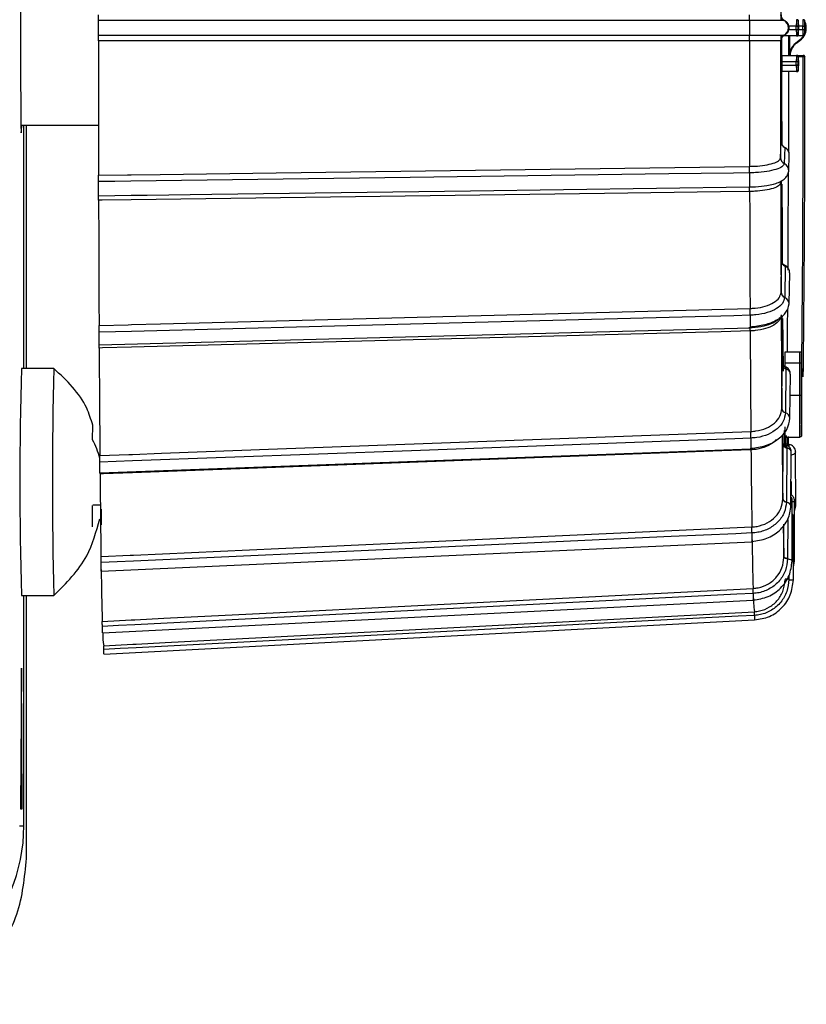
# Model space of a CAD drawing. Extents: x 5 to 297, y -3 to 205.
# Tile 6 of 37: x 67.08 to 69.5, y 70.15 to 73.18. Entities that reach past the tile are written whole.
import ezdxf

# ---------------------------------------------------------------- set-up
doc = ezdxf.new("R2010")
doc.units = 0
doc.layers.get('0').update_dxf_attribs({"linetype": 'CONTINUOUS'})

msp = doc.modelspace()

# ---------------------------------------------------------------- linework, layer by layer
at = {"color": 7, "linetype": 'CONTINUOUS'}
for p, q in [((69.4305, 73.1815), (69.4305, 73.1815)), ((69.4322, 73.1815), (69.4305, 73.1815)), ((69.4753, 73.1791), (69.4735, 73.1791)), ((69.495, 73.1791), (69.4931, 73.1791)), ((69.4683, 73.1641), (69.4734, 73.1641)), ((69.4683, 73.1541), (69.4683, 73.1641)), ((69.4683, 73.1541), (69.4734, 73.1541)), ((69.4734, 73.1641), (69.4734, 73.1541)), ((69.4755, 73.1541), (69.4755, 73.1641)), ((69.4755, 73.1541), (69.4755, 73.1641)), ((69.488, 73.1641), (69.493, 73.1641)), ((69.488, 73.1541), (69.488, 73.1641)), ((69.488, 73.1541), (69.493, 73.1541)), ((69.493, 73.1641), (69.493, 73.1541)), ((69.4951, 73.1541), (69.4951, 73.1641)), ((69.4951, 73.1541), (69.4951, 73.1641)), ((69.4194, 73.1188), (69.4194, 73.1188)), ((69.4211, 73.1188), (69.4194, 73.1188)), ((69.4685, 73.1341), (69.4282, 73.1341)), ((69.4305, 73.1368), (69.4305, 73.1368)), ((69.4305, 73.1368), (69.4322, 73.1368)), ((69.4457, 73.0744), (69.4457, 73.1341)), ((69.4472, 73.0741), (69.4472, 73.1341)), ((69.4703, 73.1341), (69.4685, 73.1341)), ((69.4881, 73.1341), (69.4703, 73.1341)), ((69.4722, 73.1158), (69.474, 73.1158)), ((69.4735, 73.1391), (69.4753, 73.1391)), ((69.474, 73.1158), (69.474, 73.1158)), ((69.474, 73.1158), (69.474, 73.1158)), ((69.49, 73.1341), (69.4881, 73.1341)), ((69.4931, 73.1391), (69.495, 73.1391)), ((69.4233, 73.0541), (69.4233, 73.0441)), ((69.4683, 73.0541), (69.4233, 73.0541)), ((69.4235, 73.0741), (69.4685, 73.0741)), ((69.4683, 73.0441), (69.4683, 73.0541)), ((69.4734, 73.0541), (69.4683, 73.0541)), ((69.4685, 73.0741), (69.4703, 73.0741)), ((69.4703, 73.0741), (69.4896, 73.0741)), ((69.4734, 73.0541), (69.4734, 73.0441)), ((69.4753, 73.0691), (69.4735, 73.0691)), ((69.4755, 73.0441), (69.4755, 73.0541)), ((69.4755, 73.0441), (69.4755, 73.0541)), ((69.4896, 73.0741), (69.4901, 73.0741)), ((69.4951, 73.0691), (69.4946, 73.0691)), ((69.4233, 73.0441), (69.4683, 73.0441)), ((69.4685, 73.0241), (69.4235, 73.0241)), ((69.4734, 73.0441), (69.4683, 73.0441)), ((69.4703, 73.0241), (69.4685, 73.0241)), ((69.4735, 73.0291), (69.4753, 73.0291)), ((67.0791, 72.8591), (67.3179, 72.8591)), ((67.0881, 72.1091), (67.0881, 72.8591)), ((67.0962, 72.1091), (67.0962, 72.8591)), ((69.4198, 72.7581), (69.4214, 72.8079)), ((69.4326, 72.7903), (69.431, 72.7408)), ((69.4448, 72.7179), (69.4465, 72.7678)), ((69.431, 72.7408), (69.4309, 72.7406)), ((69.3979, 72.6776), (69.4055, 72.6793)), ((69.42, 72.68), (69.42, 72.6813)), ((69.42, 72.6803), (69.42, 72.6809)), ((69.42, 72.6803), (69.42, 72.68)), ((69.4212, 72.3441), (69.4227, 72.4402)), ((69.4338, 72.4242), (69.4324, 72.3286)), ((69.4463, 72.308), (69.4478, 72.4043)), ((69.4324, 72.3286), (69.4324, 72.3281)), ((67.3199, 72.1815), (69.3259, 72.2341)), ((69.4342, 72.1606), (69.4792, 72.1606)), ((69.4235, 71.9857), (69.4247, 72.1216)), ((69.4337, 72.1144), (69.4337, 72.1266)), ((69.4337, 72.1266), (69.4787, 72.1266)), ((67.1802, 72.1091), (67.0802, 72.1091)), ((69.4359, 72.1081), (69.4347, 71.973)), ((69.4487, 71.9557), (69.4499, 72.092)), ((69.4851, 72.1086), (69.4847, 72.0791)), ((69.4897, 72.0835), (69.4897, 72.0835)), ((69.4347, 71.973), (69.4347, 71.9723)), ((67.2995, 71.8891), (67.3, 71.9346)), ((69.4265, 71.7072), (69.4273, 71.8737)), ((69.4342, 71.8977), (69.4792, 71.8977)), ((69.4408, 71.8716), (69.4408, 71.8731)), ((67.3226, 71.7869), (69.3284, 71.8612)), ((69.4386, 71.8637), (69.4377, 71.6983)), ((69.4518, 71.6854), (69.4526, 71.8523)), ((69.4666, 71.6857), (69.4658, 71.8525)), ((67.3228, 71.7839), (67.3228, 71.7869)), ((67.3004, 71.6883), (67.3237, 71.6883)), ((69.4377, 71.6983), (69.4377, 71.6973)), ((69.4554, 71.5155), (69.4558, 71.7016)), ((69.463, 71.5156), (69.4626, 71.7017)), ((67.2995, 71.6207), (67.2991, 71.6865)), ((69.4627, 71.6681), (69.4666, 71.6856)), ((69.4301, 71.5277), (69.4303, 71.6287)), ((69.4592, 71.4576), (69.4592, 71.6502)), ((67.326, 71.4842), (69.3316, 71.5752)), ((69.3316, 71.5752), (69.3316, 71.5758)), ((69.4413, 71.5231), (69.4413, 71.522)), ((69.4592, 71.497), (69.463, 71.5156)), ((69.4451, 71.4593), (69.4339, 71.4593)), ((69.4451, 71.4593), (69.4451, 71.4583)), ((67.0802, 71.4091), (67.1802, 71.4091)), ((67.0881, 70.6991), (67.0881, 71.4091)), ((67.0962, 70.5991), (67.0962, 71.4091)), ((67.33, 71.2938), (69.3354, 71.3953)), ((69.3354, 71.3953), (69.3354, 71.3955)), ((67.3343, 71.2289), (69.3395, 71.334)), ((67.0802, 71.1849), (67.078, 70.7519)), ((67.0824, 70.7519), (67.0802, 71.1849)), ((67.078, 70.7519), (67.0824, 70.7519)), ((67.0745, 70.6991), (67.0881, 70.6991))]:
    msp.add_line(p, q, dxfattribs=at)
at = {"color": 1, "linetype": 'CONTINUOUS'}
for p, q in [((69.4452, 73.1541), (69.4683, 73.1541)), ((69.4683, 73.1641), (69.4454, 73.1641)), ((69.488, 73.1641), (69.4755, 73.1641)), ((69.4755, 73.1541), (69.488, 73.1541)), ((69.4735, 73.1394), (69.4735, 73.1391)), ((69.4896, 73.0692), (69.4753, 73.0692)), ((69.42, 72.681), (69.42, 72.6803)), ((69.4493, 72.0267), (69.4786, 72.0267)), ((69.3286, 71.8582), (69.3285, 71.8612)), ((69.4522, 71.7605), (69.4524, 71.7193)), ((69.4416, 71.6438), (69.4413, 71.5231)), ((69.4451, 71.4695), (69.4451, 71.4593))]:
    msp.add_line(p, q, dxfattribs=at)
at = {"color": 7, "linetype": 'CONTINUOUS', "flags": 128}
for points in [[(67.0827, 73.3191), (67.0825, 73.3588), (67.0818, 73.4312), (67.0809, 73.4742), (67.08, 73.483), (67.0791, 73.4568), (67.0783, 73.3983), (67.0777, 73.3138), (67.0774, 73.2126), (67.0774, 73.1057), (67.0777, 73.0045), (67.0783, 72.92), (67.0791, 72.8615), (67.08, 72.8353), (67.0809, 72.8441), (67.0813, 72.8591)], [(69.3237, 73.1817), (69.2738, 73.1817), (69.0746, 73.1817), (68.2775, 73.1817), (67.4176, 73.1817), (67.3678, 73.1817), (67.3176, 73.1817)], [(67.3176, 73.1366), (67.3674, 73.1366), (67.4176, 73.1366), (67.4674, 73.1366), (67.6667, 73.1366), (68.4638, 73.1366), (69.3237, 73.1366)], [(69.3238, 73.1191), (69.2344, 73.1191), (68.8767, 73.1191), (67.4177, 73.1191), (67.3283, 73.1191), (67.3177, 73.1191)], [(69.4228, 73.1269), (69.4229, 72.9433), (69.4232, 72.7999)], [(69.4472, 73.1341), (69.4472, 73.1104), (69.4472, 73.0741)], [(69.4904, 73.1341), (69.4905, 73.1341), (69.4825, 73.1238), (69.4722, 73.1158)], [(69.4445, 73.0241), (69.4445, 72.9222), (69.4442, 72.7777), (69.4442, 72.7755)], [(69.4325, 72.7909), (69.4326, 72.7909), (69.4326, 72.7903)], [(67.3182, 72.7049), (67.4076, 72.7061), (67.4182, 72.7062), (67.5076, 72.7074), (67.8654, 72.7123), (69.3242, 72.7321)], [(69.3242, 72.7122), (69.2743, 72.7115), (69.0751, 72.7088), (68.278, 72.698), (67.4181, 72.6863), (67.3683, 72.6856), (67.3181, 72.685)], [(67.3182, 72.6415), (67.368, 72.6422), (67.4183, 72.6428), (67.4681, 72.6435), (67.6673, 72.6462), (68.4644, 72.657), (69.3243, 72.6687)], [(69.4236, 72.677), (69.4242, 72.535), (69.4247, 72.4284)], [(69.3244, 72.6546), (69.235, 72.6534), (68.8773, 72.6486), (67.4184, 72.6288), (67.329, 72.6276), (67.3183, 72.6274)], [(67.3197, 72.2415), (67.4092, 72.2438), (67.4198, 72.2441), (67.5092, 72.2464), (67.8669, 72.2558), (69.3257, 72.294)], [(69.3257, 72.2731), (69.2759, 72.2718), (69.0766, 72.2666), (68.2796, 72.2457), (67.4198, 72.2232), (67.37, 72.2219), (67.3197, 72.2206)], [(69.4259, 72.2631), (69.4265, 72.1943), (69.4275, 72.1006)], [(69.326, 72.2246), (69.2366, 72.2222), (68.879, 72.2129), (67.4201, 72.1746), (67.3307, 72.1723), (67.3201, 72.172)], [(67.3223, 71.8406), (67.4117, 71.8439), (67.4223, 71.8443), (67.5118, 71.8476), (67.8694, 71.8609), (69.3281, 71.9149)], [(69.4277, 71.87), (69.4274, 71.895), (69.4273, 71.9027)], [(69.4305, 71.9183), (69.4314, 71.8879), (69.4322, 71.8683)], [(69.4361, 71.8645), (69.437, 71.8879), (69.4375, 71.9024)], [(69.4439, 71.8738), (69.4442, 71.8977), (69.4442, 71.8998)], [(69.3282, 71.8945), (69.2783, 71.8926), (69.0791, 71.8853), (68.2822, 71.8557), (67.4224, 71.8239), (67.3726, 71.822), (67.3223, 71.8202)], [(69.4411, 71.8977), (69.4411, 71.895), (69.4407, 71.87)], [(69.3286, 71.8582), (69.2392, 71.8549), (68.8816, 71.8417), (67.4228, 71.7876), (67.3334, 71.7843), (67.3228, 71.7839)], [(69.3284, 71.8612), (69.3283, 71.8619), (69.3283, 71.8629)], [(67.3257, 71.5296), (67.4151, 71.5336), (67.4257, 71.5341), (67.5151, 71.5382), (67.8728, 71.5544), (69.3313, 71.6206)], [(69.3314, 71.602), (69.2816, 71.5998), (69.0824, 71.5907), (68.2855, 71.5546), (67.4258, 71.5155), (67.376, 71.5133), (67.3258, 71.511)], [(69.4413, 71.522), (69.4389, 71.5224), (69.4367, 71.5229), (69.4348, 71.5234), (69.4331, 71.524), (69.4318, 71.5247), (69.4309, 71.5254), (69.4303, 71.5261), (69.43, 71.5268)], [(69.4413, 71.5231), (69.4389, 71.5234), (69.4367, 71.5239), (69.4348, 71.5244), (69.4331, 71.525), (69.4318, 71.5256), (69.4309, 71.5263), (69.4303, 71.527), (69.4301, 71.5277)], [(67.3297, 71.3296), (67.4191, 71.3341), (67.4297, 71.3347), (67.5191, 71.3392), (67.8767, 71.3573), (69.3351, 71.4311)], [(69.3352, 71.4157), (69.2854, 71.4131), (69.0862, 71.4031), (68.2894, 71.3627), (67.4298, 71.3192), (67.38, 71.3167), (67.3298, 71.3141)], [(67.334, 71.2543), (67.4234, 71.259), (67.434, 71.2596), (67.5233, 71.2643), (67.8809, 71.283), (69.3391, 71.3594)], [(69.3393, 71.3481), (69.2895, 71.3455), (69.0903, 71.3351), (68.2936, 71.2933), (67.4341, 71.2483), (67.3843, 71.2457), (67.3341, 71.243)]]:
    msp.add_lwpolyline(points, dxfattribs=at)
at = {"color": 1, "linetype": 'CONTINUOUS', "flags": 128}
for points in [[(69.4333, 72.4268), (69.4336, 72.4266), (69.4339, 72.4257), (69.4338, 72.4242)], [(69.4343, 72.1141), (69.435, 72.1136), (69.4356, 72.1124), (69.4359, 72.1105), (69.4359, 72.1081)], [(69.4355, 71.8739), (69.4356, 71.8739), (69.4367, 71.8731), (69.4377, 71.8716), (69.4383, 71.8695), (69.4386, 71.8668), (69.4386, 71.8637)], [(69.4518, 71.6854), (69.4518, 71.6855), (69.4508, 71.689), (69.4479, 71.6923), (69.4435, 71.6951), (69.4377, 71.6973)], [(69.4554, 71.5155), (69.4554, 71.5155), (69.4543, 71.5174), (69.4515, 71.5191), (69.447, 71.5207), (69.4413, 71.522)], [(69.463, 71.5156), (69.463, 71.5155), (69.462, 71.5138), (69.4592, 71.5123)]]:
    msp.add_lwpolyline(points, dxfattribs=at)
at = {"color": 7, "linetype": 'CONTINUOUS'}
for centre, radius, start, end in [((71.2323, 73.1591), 1.9088, 179.3241, 180.6759), ((69.4394, 73.1995), 0.02, 179.9995, 243.5717), ((69.4394, 73.1995), 0.02, 180.0072, 243.575), ((69.4193, 73.1591), 0.025, 296.4751, 63.5249), ((70.0414, 73.1691), 0.5731, 178.5002, 180.4998), ((69.4685, 73.1791), 0.005, 359.9989, 89.9989), ((69.4703, 73.1791), 0.005, 359.9989, 89.9989), ((69.9032, 73.1679), 0.4298, 178.5002, 180.4998), ((69.0456, 73.1679), 0.4298, 359.5002, 1.4998), ((70.061, 73.1691), 0.5731, 178.5002, 180.4998), ((69.4881, 73.1791), 0.005, 359.9989, 89.9989), ((69.49, 73.1791), 0.005, 359.9989, 89.9989), ((69.9228, 73.1679), 0.4298, 178.5002, 180.4998), ((69.449, 73.1591), 0.05, 332.3937, 20.7308), ((69.0653, 73.1679), 0.4298, 359.5002, 1.4998), ((70.0414, 73.1491), 0.5731, 179.5002, 181.4998), ((70.0488, 73.1509), 0.5755, 179.6779, 181.1427), ((69.0456, 73.1504), 0.4298, 358.5002, 0.4998), ((70.061, 73.1491), 0.5731, 179.5002, 181.4998), ((69.9228, 73.1504), 0.4298, 179.5002, 181.4998), ((69.4471, 73.1591), 0.05, 339.6615, 15.6922), ((69.0653, 73.1504), 0.4298, 358.5002, 0.4998), ((279.3323, 73.1555), 212.0146, 180.00986, 180.121791), ((269.6598, 73.1557), 200.336, 180.010484, 180.121166), ((69.4394, 73.1188), 0.02, 116.4261, 179.9917), ((69.4394, 73.1188), 0.02, 116.4283, 180.0005), ((258.6592, 73.1559), 189.2398, 180.01122, 180.120431), ((69.4685, 73.1391), 0.005, 270.0011, 0.0011), ((69.4703, 73.1391), 0.005, 270.0011, 0.0011), ((69.449, 73.1591), 0.05, 300.0105, 330.6354), ((69.4881, 73.1391), 0.005, 270.0011, 0.0011), ((69.49, 73.1391), 0.005, 270.0011, 0.0011), ((69.9964, 73.0591), 0.5731, 178.5002, 180.4998), ((70.0414, 73.0591), 0.5731, 178.5002, 180.4998), ((69.4685, 73.0691), 0.005, 359.9989, 89.9989), ((69.4703, 73.0691), 0.005, 359.9989, 89.9989), ((69.9032, 73.0579), 0.4298, 178.5002, 180.4998), ((69.0456, 73.0579), 0.4298, 359.5002, 1.4998), ((-11.7109, 72.9763), 81.2005, 359.388346, 0.065536), ((69.6314, 73.0704), 0.1418, 178.4937, 180.4986), ((69.4896, 73.0691), 0.005, 359.9989, 89.9989), ((69.4908, 72.9008), 0.1684, 88.7063, 90.4228), ((-9.9188, 72.9708), 79.4135, 359.359838, 0.070967), ((-10.1327, 73.0098), 79.6277, 359.333453, 0.042719), ((69.4901, 73.0691), 0.005, 359.9638, 90), ((69.4901, 73.0691), 0.005, 359.9989, 89.9989), ((69.9964, 73.0391), 0.5731, 179.5002, 181.4998), ((70.0414, 73.0391), 0.5731, 179.5002, 181.4998), ((69.4685, 73.0291), 0.005, 270.0011, 0.0011), ((69.4703, 73.0291), 0.005, 270.0011, 0.0011), ((69.9032, 73.0404), 0.4298, 179.5002, 181.4998), ((69.0456, 73.0404), 0.4298, 358.5002, 0.4998), ((69.4391, 72.7583), 0.0193, 180.6096, 244.9435), ((69.4392, 72.7581), 0.0194, 180.6234, 244.8338), ((71.0014, 72.6943), 1.6773, 179.391, 180.8769), ((-24.8512, 72.9776), 94.2956, 359.656218, 359.839339), ((222.493, 73.0655), 153.0734, 180.144196, 180.27001), ((201.0754, 73.0677), 131.6541, 180.165487, 180.274489), ((231.3713, 73.0601), 162.0474, 180.143348, 180.270858), ((238.8102, 73.0543), 171.4924, 180.142628, 180.271578), ((69.4386, 72.3449), 0.0174, 182.4343, 249.1173), ((69.4387, 72.3444), 0.0175, 182.4426, 248.881), ((166.2569, 72.7784), 96.8366, 180.298261, 180.469045), ((144.6637, 72.7552), 75.2414, 180.372565, 180.48395), ((29.2768, 72.6105), 40.1663, 359.35815, 359.54419), ((69.381, 72.2375), 0.0553, 180.2248, 183.5818), ((171.8356, 72.7562), 102.5109, 180.297107, 180.470198), ((175.8019, 72.7327), 108.4833, 180.296128, 180.471178), ((80.82, 71.7591), 13.7442, 178.54079, 181.45921), ((80.7623, 71.7592), 13.5865, 178.5243, 181.47651), ((69.4798, 72.232), 0.2053, 269.6534, 271.0611), ((69.4382, 71.9874), 0.0148, 186.6402, 256.3829), ((69.4383, 71.9868), 0.0149, 186.6048, 255.997), ((111.8233, 72.2985), 42.4009, 180.53575, 180.79896), ((115.5199, 72.2647), 46.1931, 180.5042, 180.79896), ((116.2022, 72.2126), 48.8813, 180.50252, 180.80063), ((69.4385, 71.7107), 0.0125, 196.3758, 266.5041), ((69.4386, 71.7099), 0.0126, 196.1883, 265.9669), ((68.39, 71.6376), 1.0642, 177.9725, 180.579), ((78.053, 71.7723), 8.6264, 181.02412, 181.62494), ((80.6941, 71.7452), 11.3634, 180.83024, 181.58359), ((79.3469, 71.6628), 12.0219, 180.82586, 181.58797), ((69.7316, 71.411), 0.3959, 180.0944, 187.4901), ((67.582, 71.2933), 0.2511, 179.8625, 188.923), ((66.5745, 70.6991), 0.5135, 270, 0)]:
    msp.add_arc(centre, radius, start, end, dxfattribs=at)
at = {"color": 1, "linetype": 'CONTINUOUS'}
for centre, radius, start, end in [((234.9603, 73.1561), 165.539, 180.012789, 180.121421), ((69.4991, 73.0726), 0.05, 120.0412, 178.1865), ((69.4204, 72.7185), 0.0245, 358.0026, 64.4429), ((69.4241, 72.3075), 0.0222, 0.9666, 68.2302), ((71.3853, 72.2594), 2.0597, 179.6183, 180.6151), ((69.4299, 71.954), 0.0189, 5.0835, 75.2266), ((70.9437, 71.8853), 1.6155, 179.6726, 180.7941), ((69.448, 71.8689), 0.00513, 82.5234, 141.4902), ((69.4581, 71.6863), 0.00859, 302.4205, 355.7817), ((70.3738, 71.5956), 1.0424, 179.6494, 181.0917), ((69.7292, 76.8189), 5.3682, 266.9666, 267.1169), ((70.0236, 71.4121), 0.6884, 179.7042, 181.3861), ((69.6623, 71.3456), 0.323, 179.5423, 182.05)]:
    msp.add_arc(centre, radius, start, end, dxfattribs=at)
at = {"color": 7, "linetype": 'CONTINUOUS'}
for centre, major_axis, ratio, start_param, end_param in [((69.4411, 73.1995), (0, 0.02), 0.999047, 1.570796, 2.680357), ((69.4411, 73.1188), (0, 0.02), 0.999047, 0.461235, 1.570796), ((69.4972, 73.0726), (0.05, 0), 0.999581, 2.095088, 3.141593), ((69.4414, 72.8073), (0.0187, -0.0072), 0.955906, 3.497893, 4.607454), ((69.4426, 72.4392), (0.0196, -0.0043), 0.856018, 3.330239, 4.4398), ((69.4447, 72.1201), (0.0199, -0.0031), 0.698592, 3.255765, 4.365326), ((69.4473, 71.8719), (0.02, -0.0025), 0.493669, 3.211059, 4.32062), ((69.4621, 71.8892), (0.04, -0.0022), 0.499068, 4.178405, 4.271258)]:
    msp.add_ellipse(centre, major_axis=major_axis, ratio=ratio, start_param=start_param, end_param=end_param, dxfattribs=at)
for points, knots in [([(69.4213, 73.1841), (69.4213, 73.2137), (69.4213, 73.3153), (69.4214, 73.4256), (69.4216, 73.502), (69.4216, 73.5094)], [0, 0, 0, 0, 0.269846, 0.928808, 1, 1, 1, 1]), ([(67.3176, 73.1366), (67.3176, 73.1381), (67.3175, 73.1411), (67.3175, 73.1482), (67.3175, 73.1564), (67.3175, 73.1649), (67.3175, 73.1728), (67.3175, 73.1785), (67.3176, 73.1808), (67.3176, 73.1817)], [0, 0, 0, 0, 0.150484, 0.300967, 0.451451, 0.601935, 0.752418, 0.902902, 1, 1, 1, 1]), ([(67.3176, 73.1817), (67.3176, 73.1828), (67.3176, 73.1852), (67.3177, 73.1909), (67.3177, 73.1958), (67.3177, 73.1987), (67.3177, 73.1992)], [0, 0, 0, 0, 0.307008, 0.614028, 0.920748, 1, 1, 1, 1]), ([(69.3237, 73.1817), (69.3236, 73.1826), (69.3236, 73.1844), (69.3236, 73.1887), (69.3236, 73.1937), (69.3237, 73.1974), (69.3238, 73.1992)], [0, 0, 0, 0, 0.25, 0.5, 0.75, 1, 1, 1, 1]), ([(69.4305, 73.1815), (69.4291, 73.1816), (69.4262, 73.1816), (69.4065, 73.1816), (69.3778, 73.1816), (69.3483, 73.1817), (69.3298, 73.1817), (69.3237, 73.1817)], [0, 0, 0, 0, 0.22259, 0.445284, 0.668029, 0.890783, 1, 1, 1, 1]), ([(69.4322, 73.1368), (69.4346, 73.1383), (69.4393, 73.1412), (69.4441, 73.1484), (69.4464, 73.1566), (69.4458, 73.1651), (69.4424, 73.173), (69.4374, 73.1785), (69.4336, 73.1807), (69.4322, 73.1815)], [0, 0, 0, 0, 0.152063, 0.303355, 0.454679, 0.606485, 0.758807, 0.911455, 1, 1, 1, 1]), ([(69.4736, 73.1829), (69.4735, 73.183), (69.4732, 73.1834), (69.472, 73.1839), (69.4709, 73.1841), (69.4703, 73.1841)], [0, 0, 0, 0, 0.031794, 0.50701, 1, 1, 1, 1]), ([(69.4754, 73.1751), (69.4754, 73.1762), (69.4754, 73.1779), (69.4754, 73.1789), (69.4753, 73.1793), (69.4753, 73.1797), (69.4752, 73.1802), (69.475, 73.1809), (69.4746, 73.1819), (69.4739, 73.1826), (69.4736, 73.1829)], [0, 0, 0, 0, 0.343095, 0.566478, 0.680333, 0.72795, 0.760049, 0.811542, 0.889578, 1, 1, 1, 1]), ([(69.4755, 73.1641), (69.4755, 73.1661), (69.4755, 73.1699), (69.4754, 73.1737), (69.4754, 73.175), (69.4754, 73.1751)], [0, 0, 0, 0, 0.470837, 0.931476, 1, 1, 1, 1]), ([(69.4932, 73.1829), (69.4932, 73.1829), (69.4928, 73.1834), (69.4917, 73.1839), (69.4905, 73.1841), (69.49, 73.1841)], [0, 0, 0, 0, 0.04683, 0.514666, 1, 1, 1, 1]), ([(69.495, 73.1751), (69.495, 73.1762), (69.495, 73.1779), (69.495, 73.1789), (69.495, 73.1793), (69.4949, 73.1797), (69.4949, 73.1802), (69.4947, 73.1809), (69.4942, 73.1819), (69.4936, 73.1825), (69.4932, 73.1829)], [0, 0, 0, 0, 0.344441, 0.568701, 0.683003, 0.730806, 0.763031, 0.814727, 0.893068, 1, 1, 1, 1]), ([(69.4951, 73.1641), (69.4951, 73.1661), (69.4951, 73.1699), (69.4951, 73.1737), (69.4951, 73.175), (69.495, 73.1751)], [0, 0, 0, 0, 0.470837, 0.931476, 1, 1, 1, 1]), ([(67.3177, 73.1191), (67.3177, 73.1213), (67.3177, 73.1258), (67.3177, 73.1317), (67.3176, 73.1351), (67.3176, 73.1364), (67.3176, 73.1366)], [0, 0, 0, 0, 0.306402, 0.612797, 0.9193913, 1, 1, 1, 1]), ([(69.3238, 73.1191), (69.3237, 73.1209), (69.3236, 73.1246), (69.3236, 73.1296), (69.3236, 73.1338), (69.3236, 73.1357), (69.3237, 73.1366)], [0, 0, 0, 0, 0.25, 0.5, 0.75, 1, 1, 1, 1]), ([(69.3237, 73.1366), (69.3298, 73.1366), (69.3483, 73.1366), (69.3778, 73.1366), (69.4065, 73.1367), (69.4262, 73.1367), (69.4291, 73.1367), (69.4305, 73.1368)], [0, 0, 0, 0, 0.1092173, 0.3319711, 0.554716, 0.7774097, 1, 1, 1, 1]), ([(69.4194, 73.1188), (69.4181, 73.1189), (69.4155, 73.1189), (69.3977, 73.119), (69.3719, 73.119), (69.3455, 73.1191), (69.3291, 73.1191), (69.3238, 73.1191)], [0, 0, 0, 0, 0.223538, 0.447066, 0.670551, 0.893983, 1, 1, 1, 1]), ([(69.4216, 72.8095), (69.4216, 72.83), (69.4214, 72.9199), (69.4213, 73.0301), (69.4213, 73.1182), (69.4212, 73.1341)], [0, 0, 0, 0, 0.194622, 0.854541, 1, 1, 1, 1]), ([(69.449, 73.0726), (69.4491, 73.0743), (69.4493, 73.0804), (69.4522, 73.092), (69.4602, 73.106), (69.4694, 73.1125), (69.474, 73.1158)], [0, 0, 0, 0, 0.0954234, 0.3554314, 0.6777157, 1, 1, 1, 1]), ([(69.4703, 73.1341), (69.4709, 73.1342), (69.472, 73.1343), (69.4731, 73.1349), (69.4735, 73.1353), (69.4736, 73.1354)], [0, 0, 0, 0, 0.514642, 0.932362, 1, 1, 1, 1]), ([(69.4736, 73.1354), (69.4738, 73.1356), (69.4743, 73.1361), (69.4748, 73.1369), (69.4751, 73.1377), (69.4752, 73.1382), (69.4753, 73.1385), (69.4753, 73.1388), (69.4753, 73.1391), (69.4754, 73.1394), (69.4754, 73.14), (69.4754, 73.1402)], [0, 0, 0, 0, 0.116109, 0.237884, 0.337308, 0.408679, 0.45507, 0.503314, 0.58398, 0.805382, 1, 1, 1, 1]), ([(69.49, 73.1341), (69.4906, 73.1342), (69.4917, 73.1343), (69.4927, 73.1349), (69.4931, 73.1353), (69.4932, 73.1353)], [0, 0, 0, 0, 0.522928, 0.947374, 1, 1, 1, 1]), ([(69.4932, 73.1353), (69.4934, 73.1356), (69.4939, 73.136), (69.4944, 73.1369), (69.4948, 73.1377), (69.4949, 73.1382), (69.4949, 73.1385), (69.495, 73.1388), (69.495, 73.1391), (69.495, 73.1394), (69.495, 73.14), (69.495, 73.1402)], [0, 0, 0, 0, 0.121874, 0.242854, 0.34163, 0.412535, 0.458624, 0.506553, 0.586693, 0.806651, 1, 1, 1, 1]), ([(69.4736, 73.0729), (69.4735, 73.073), (69.4732, 73.0734), (69.472, 73.0739), (69.4709, 73.0741), (69.4703, 73.0741)], [0, 0, 0, 0, 0.031794, 0.50701, 1, 1, 1, 1]), ([(69.4754, 73.0651), (69.4754, 73.0662), (69.4754, 73.0679), (69.4754, 73.0689), (69.4753, 73.0693), (69.4753, 73.0697), (69.4752, 73.0702), (69.475, 73.0709), (69.4746, 73.0719), (69.4739, 73.0726), (69.4736, 73.0729)], [0, 0, 0, 0, 0.343095, 0.566478, 0.680333, 0.72795, 0.760049, 0.811542, 0.889578, 1, 1, 1, 1]), ([(69.4755, 73.0541), (69.4755, 73.0561), (69.4755, 73.0599), (69.4754, 73.0637), (69.4754, 73.065), (69.4754, 73.0651)], [0, 0, 0, 0, 0.470837, 0.931476, 1, 1, 1, 1]), ([(69.4703, 73.0241), (69.4709, 73.0242), (69.472, 73.0243), (69.4731, 73.0249), (69.4735, 73.0253), (69.4736, 73.0254)], [0, 0, 0, 0, 0.514642, 0.932362, 1, 1, 1, 1]), ([(69.4736, 73.0254), (69.4738, 73.0256), (69.4743, 73.0261), (69.4748, 73.0269), (69.4751, 73.0277), (69.4752, 73.0282), (69.4753, 73.0285), (69.4753, 73.0288), (69.4753, 73.0291), (69.4754, 73.0294), (69.4754, 73.03), (69.4754, 73.0302)], [0, 0, 0, 0, 0.116109, 0.237884, 0.337308, 0.408679, 0.45507, 0.503314, 0.58398, 0.805382, 1, 1, 1, 1]), ([(69.4754, 73.0302), (69.4754, 73.0308), (69.4754, 73.0321), (69.4754, 73.0362), (69.4755, 73.0405), (69.4755, 73.0433), (69.4755, 73.0441)], [0, 0, 0, 0, 0.239478, 0.542215, 0.859383, 1, 1, 1, 1]), ([(69.446, 72.7682), (69.4462, 72.7696), (69.4466, 72.774), (69.4435, 72.7812), (69.4385, 72.7877), (69.434, 72.7898), (69.4324, 72.7905)], [0, 0, 0, 0, 0.144495, 0.474503, 0.804599, 1, 1, 1, 1]), ([(69.4462, 72.7678), (69.4462, 72.77), (69.4462, 72.7749), (69.4428, 72.782), (69.4379, 72.7873), (69.434, 72.7895), (69.4326, 72.7903)], [0, 0, 0, 0, 0.236592, 0.532091, 0.828226, 1, 1, 1, 1]), ([(69.3242, 72.7321), (69.3295, 72.7322), (69.346, 72.7326), (69.3723, 72.7355), (69.3981, 72.7413), (69.4159, 72.7491), (69.4185, 72.755), (69.4198, 72.7579)], [0, 0, 0, 0, 0.1060174, 0.3294489, 0.5529344, 0.7764621, 1, 1, 1, 1]), ([(69.4198, 72.7579), (69.4198, 72.7579), (69.4198, 72.758), (69.4198, 72.7581), (69.4198, 72.7581)], [0, 0, 0, 0, 0.04216, 1, 1, 1, 1]), ([(69.3242, 72.7122), (69.3241, 72.7135), (69.3241, 72.7161), (69.3241, 72.7212), (69.3241, 72.7266), (69.3242, 72.7302), (69.3242, 72.7321)], [0, 0, 0, 0, 0.25, 0.5, 0.75, 1, 1, 1, 1]), ([(69.4309, 72.7406), (69.4295, 72.7373), (69.4266, 72.7309), (69.4069, 72.7224), (69.3783, 72.7159), (69.3488, 72.7128), (69.3302, 72.7123), (69.3242, 72.7122)], [0, 0, 0, 0, 0.22259, 0.445284, 0.668029, 0.890783, 1, 1, 1, 1]), ([(67.3181, 72.685), (67.3181, 72.6866), (67.3182, 72.6899), (67.3182, 72.6964), (67.3182, 72.7016), (67.3182, 72.7043), (67.3182, 72.7049)], [0, 0, 0, 0, 0.307008, 0.614028, 0.920748, 1, 1, 1, 1]), ([(69.4056, 72.6793), (69.4109, 72.6814), (69.4218, 72.6857), (69.434, 72.695), (69.4426, 72.7058), (69.4441, 72.7137), (69.4448, 72.7176)], [0, 0, 0, 0, 0.237082, 0.48451, 0.739832, 1, 1, 1, 1]), ([(67.3182, 72.6415), (67.3182, 72.6423), (67.3181, 72.6439), (67.3181, 72.6495), (67.318, 72.6568), (67.318, 72.6652), (67.318, 72.6736), (67.3181, 72.6805), (67.3181, 72.6837), (67.3181, 72.685)], [0, 0, 0, 0, 0.1504837, 0.3009673, 0.451451, 0.6019347, 0.7524184, 0.902902, 1, 1, 1, 1]), ([(69.3244, 72.6546), (69.3243, 72.6564), (69.3243, 72.6598), (69.3242, 72.664), (69.3242, 72.6672), (69.3242, 72.6682), (69.3243, 72.6687)], [0, 0, 0, 0, 0.25, 0.5, 0.75, 1, 1, 1, 1]), ([(69.42, 72.68), (69.4187, 72.6772), (69.4161, 72.6714), (69.3983, 72.6637), (69.3725, 72.658), (69.3461, 72.6552), (69.3297, 72.6548), (69.3244, 72.6546)], [0, 0, 0, 0, 0.2235379, 0.4470656, 0.6705511, 0.8939826, 1, 1, 1, 1]), ([(69.42, 72.6808), (69.42, 72.6809), (69.42, 72.6811), (69.42, 72.6813), (69.42, 72.6813)], [0, 0, 0, 0, 0.778823, 1, 1, 1, 1]), ([(69.421, 72.6815), (69.4209, 72.6829), (69.4207, 72.686), (69.4211, 72.6859), (69.4213, 72.6859)], [0, 0, 0, 0, 0.41999, 1, 1, 1, 1]), ([(67.3183, 72.6274), (67.3183, 72.6295), (67.3183, 72.6337), (67.3183, 72.6385), (67.3182, 72.6407), (67.3182, 72.6414), (67.3182, 72.6415)], [0, 0, 0, 0, 0.306402, 0.612797, 0.919391, 1, 1, 1, 1]), ([(69.4333, 72.4268), (69.4316, 72.4278), (69.4279, 72.4298), (69.4243, 72.4341), (69.4228, 72.4377), (69.4227, 72.4397), (69.4227, 72.4403)], [0, 0, 0, 0, 0.248673, 0.530129, 0.839186, 1, 1, 1, 1]), ([(69.4475, 72.4043), (69.4476, 72.4049), (69.4482, 72.4083), (69.446, 72.4147), (69.4412, 72.4217), (69.4364, 72.4259), (69.4334, 72.4267), (69.4332, 72.4268)], [0, 0, 0, 0, 0.057705, 0.36971, 0.671796, 0.97744, 1, 1, 1, 1]), ([(69.3257, 72.294), (69.331, 72.2943), (69.3474, 72.2951), (69.3738, 72.3005), (69.3996, 72.3118), (69.4173, 72.3268), (69.4199, 72.338), (69.4212, 72.3437)], [0, 0, 0, 0, 0.106017, 0.329449, 0.552934, 0.776462, 1, 1, 1, 1]), ([(69.4324, 72.3281), (69.431, 72.3219), (69.4281, 72.3094), (69.4084, 72.2929), (69.3798, 72.2804), (69.3503, 72.2743), (69.3318, 72.2734), (69.3257, 72.2731)], [0, 0, 0, 0, 0.2225903, 0.445284, 0.6680289, 0.8907827, 1, 1, 1, 1]), ([(69.4212, 72.3437), (69.4212, 72.3437), (69.4212, 72.3438), (69.4212, 72.344), (69.4212, 72.3441)], [0, 0, 0, 0, 0.04216, 1, 1, 1, 1]), ([(69.3257, 72.2731), (69.3257, 72.2747), (69.3256, 72.2779), (69.3256, 72.2834), (69.3256, 72.289), (69.3257, 72.2923), (69.3257, 72.294)], [0, 0, 0, 0, 0.25, 0.5, 0.75, 1, 1, 1, 1]), ([(69.3258, 72.2373), (69.3412, 72.2391), (69.3723, 72.2426), (69.4119, 72.259), (69.4401, 72.2815), (69.4442, 72.2991), (69.4463, 72.3079)], [0, 0, 0, 0, 0.2468621, 0.4963326, 0.7476441, 1, 1, 1, 1]), ([(69.4169, 72.2658), (69.4161, 72.2643), (69.4138, 72.2596), (69.3966, 72.2483), (69.3683, 72.2386), (69.3409, 72.2341), (69.325, 72.2344), (69.3215, 72.2345)], [0, 0, 0, 0, 0.126682, 0.378118, 0.643205, 0.921556, 1, 1, 1, 1]), ([(69.4216, 72.2739), (69.4203, 72.2683), (69.4177, 72.2571), (69.3999, 72.2422), (69.3742, 72.2311), (69.3478, 72.2257), (69.3313, 72.2249), (69.326, 72.2246)], [0, 0, 0, 0, 0.223538, 0.447066, 0.670551, 0.893983, 1, 1, 1, 1]), ([(67.3197, 72.2206), (67.3197, 72.2226), (67.3198, 72.2265), (67.3198, 72.2334), (67.3198, 72.2384), (67.3197, 72.2409), (67.3197, 72.2415)], [0, 0, 0, 0, 0.3070079, 0.614028, 0.9207477, 1, 1, 1, 1]), ([(67.3199, 72.1818), (67.3199, 72.1818), (67.3198, 72.182), (67.3198, 72.1856), (67.3197, 72.1915), (67.3197, 72.1991), (67.3197, 72.2076), (67.3197, 72.215), (67.3197, 72.219), (67.3197, 72.2206)], [0, 0, 0, 0, 0.121932, 0.277473, 0.433014, 0.588556, 0.744097, 0.899639, 1, 1, 1, 1]), ([(67.3201, 72.172), (67.3201, 72.1738), (67.3201, 72.1774), (67.32, 72.1807), (67.32, 72.1817), (67.3199, 72.1816), (67.3199, 72.1816)], [0, 0, 0, 0, 0.328409, 0.656811, 0.985426, 1, 1, 1, 1]), ([(69.4337, 72.1266), (69.4338, 72.1373), (69.4339, 72.1565), (69.4341, 72.1593), (69.4342, 72.1606)], [0, 0, 0, 0, 0.559342, 1, 1, 1, 1]), ([(69.4787, 72.1266), (69.4787, 72.127), (69.4788, 72.1343), (69.4789, 72.1439), (69.479, 72.1544), (69.4791, 72.1598), (69.4792, 72.1603), (69.4792, 72.1606)], [0, 0, 0, 0, 0.022277, 0.378306, 0.513123, 0.807419, 1, 1, 1, 1]), ([(69.4792, 72.1606), (69.4798, 72.1605), (69.4809, 72.1604), (69.4824, 72.1595), (69.4836, 72.1583), (69.4841, 72.157), (69.4842, 72.1561), (69.4842, 72.1558), (69.4842, 72.1556)], [0, 0, 0, 0, 0.21455, 0.4291, 0.643684, 0.858342, 0.921993, 1, 1, 1, 1]), ([(69.4842, 72.1556), (69.4842, 72.1554), (69.4841, 72.1549), (69.484, 72.1499), (69.4839, 72.14), (69.4838, 72.1308), (69.4838, 72.124)], [0, 0, 0, 0, 0.194002, 0.484645, 0.618294, 1, 1, 1, 1]), ([(69.4849, 72.029), (69.4849, 72.0446), (69.4848, 72.076), (69.4848, 72.1141), (69.4846, 72.1391), (69.4845, 72.1511), (69.4843, 72.1552), (69.4843, 72.1555), (69.4842, 72.1556)], [0, 0, 0, 0, 0.288847, 0.580669, 0.708734, 0.837886, 0.953673, 1, 1, 1, 1]), ([(69.4247, 72.1216), (69.4247, 72.1216), (69.4247, 72.1216), (69.4247, 72.1214), (69.4247, 72.1212)], [0, 0, 0, 0, 0.035564, 1, 1, 1, 1]), ([(69.4343, 72.1141), (69.4325, 72.115), (69.4287, 72.1167), (69.4256, 72.1198), (69.4251, 72.1208), (69.4248, 72.1213)], [0, 0, 0, 0, 0.331657, 0.666335, 1, 1, 1, 1]), ([(69.4496, 72.092), (69.4496, 72.0943), (69.4494, 72.0992), (69.4457, 72.1059), (69.4406, 72.1112), (69.4362, 72.1131), (69.4342, 72.1139)], [0, 0, 0, 0, 0.2391108, 0.5104931, 0.7735192, 1, 1, 1, 1]), ([(69.4786, 72.0267), (69.4786, 72.0358), (69.4786, 72.0541), (69.4786, 72.0815), (69.4787, 72.1063), (69.4787, 72.1206), (69.4787, 72.1266)], [0, 0, 0, 0, 0.266141, 0.534591, 0.806792, 1, 1, 1, 1]), ([(69.4787, 72.1266), (69.4793, 72.1265), (69.4804, 72.1265), (69.4819, 72.126), (69.4831, 72.1254), (69.4836, 72.1248), (69.4838, 72.1243), (69.4838, 72.1241), (69.4838, 72.124)], [0, 0, 0, 0, 0.2144699, 0.4289376, 0.6434694, 0.858136, 0.9328813, 1, 1, 1, 1]), ([(69.4838, 72.124), (69.4838, 72.1184), (69.4837, 72.1046), (69.4837, 72.0806), (69.4836, 72.0537), (69.4836, 72.0357), (69.4836, 72.0267)], [0, 0, 0, 0, 0.18813, 0.459418, 0.73022, 1, 1, 1, 1]), ([(69.4839, 72.0262), (69.4839, 72.027), (69.4839, 72.0378), (69.4839, 72.0594), (69.4839, 72.0849), (69.484, 72.1035), (69.4841, 72.1138), (69.4842, 72.1198), (69.4842, 72.1204), (69.4842, 72.1207)], [0, 0, 0, 0, 0.022211, 0.288912, 0.576518, 0.702838, 0.810831, 0.919601, 1, 1, 1, 1]), ([(69.4842, 72.1207), (69.4843, 72.1205), (69.4843, 72.12), (69.4844, 72.1149), (69.4845, 72.1057), (69.4845, 72.0877), (69.4846, 72.0642), (69.4846, 72.0427), (69.4846, 72.0319), (69.4846, 72.029)], [0, 0, 0, 0, 0.076436, 0.156065, 0.280129, 0.403381, 0.704627, 0.919668, 1, 1, 1, 1]), ([(67.3, 71.9344), (67.2946, 71.9522), (67.2737, 72.0213), (67.22, 72.0717), (67.1802, 72.1091)], [0, 0, 0, 0, 0.258764, 1, 1, 1, 1]), ([(69.4792, 71.8977), (69.4792, 71.8979), (69.4791, 71.8983), (69.479, 71.9039), (69.4788, 71.9173), (69.4787, 71.9409), (69.4786, 71.9717), (69.4786, 72.0022), (69.4786, 72.0197), (69.4786, 72.0267)], [0, 0, 0, 0, 0.074689, 0.194349, 0.314095, 0.454816, 0.687193, 0.875371, 1, 1, 1, 1]), ([(69.4836, 72.0267), (69.4836, 72.0094), (69.4836, 71.9796), (69.4837, 71.9431), (69.4838, 71.9208), (69.484, 71.9084), (69.4841, 71.9033), (69.4842, 71.9029), (69.4842, 71.9027)], [0, 0, 0, 0, 0.3230405, 0.55757, 0.6960164, 0.8112918, 0.9267641, 1, 1, 1, 1]), ([(69.4842, 71.9376), (69.4842, 71.9378), (69.4842, 71.9383), (69.4841, 71.9429), (69.484, 71.9522), (69.4839, 71.9699), (69.4839, 71.993), (69.4839, 72.0136), (69.4839, 72.0239), (69.4839, 72.0262)], [0, 0, 0, 0, 0.0715372, 0.1578911, 0.2878374, 0.4171366, 0.7108637, 0.9351672, 1, 1, 1, 1]), ([(69.4842, 71.9027), (69.4843, 71.9029), (69.4844, 71.9033), (69.4845, 71.9089), (69.4847, 71.9228), (69.4848, 71.9485), (69.4848, 71.9847), (69.4849, 72.0143), (69.4849, 72.029)], [0, 0, 0, 0, 0.076699, 0.188989, 0.320864, 0.451263, 0.726873, 1, 1, 1, 1]), ([(69.4846, 72.029), (69.4846, 72.0227), (69.4846, 72.01), (69.4846, 71.991), (69.4845, 71.9732), (69.4845, 71.9624), (69.4845, 71.9576)], [0, 0, 0, 0, 0.261341, 0.52278, 0.784482, 1, 1, 1, 1]), ([(69.3281, 71.9149), (69.3334, 71.9153), (69.3499, 71.9165), (69.3762, 71.9241), (69.4019, 71.94), (69.4196, 71.9612), (69.4222, 71.9771), (69.4235, 71.985)], [0, 0, 0, 0, 0.106017, 0.329449, 0.552934, 0.776462, 1, 1, 1, 1]), ([(69.4347, 71.9723), (69.4333, 71.9635), (69.4305, 71.9458), (69.4108, 71.9224), (69.3822, 71.9048), (69.3528, 71.8962), (69.3342, 71.8949), (69.3282, 71.8945)], [0, 0, 0, 0, 0.22259, 0.445284, 0.668029, 0.890783, 1, 1, 1, 1]), ([(69.4235, 71.985), (69.4235, 71.9851), (69.4235, 71.9853), (69.4235, 71.9855), (69.4235, 71.9857)], [0, 0, 0, 0, 0.04216, 1, 1, 1, 1]), ([(69.3283, 71.8629), (69.3439, 71.8649), (69.3751, 71.8689), (69.4146, 71.8905), (69.4426, 71.9204), (69.4466, 71.9439), (69.4487, 71.9557)], [0, 0, 0, 0, 0.2479913, 0.4976609, 0.748503, 1, 1, 1, 1]), ([(69.4845, 71.9576), (69.4845, 71.9556), (69.4845, 71.9501), (69.4844, 71.9431), (69.4843, 71.9383), (69.4843, 71.9378), (69.4842, 71.9376)], [0, 0, 0, 0, 0.183997, 0.523142, 0.774311, 1, 1, 1, 1]), ([(69.4842, 71.9376), (69.4842, 71.9378), (69.4842, 71.938), (69.4842, 71.9381), (69.4842, 71.9382)], [0, 0, 0, 0, 0.8712259, 1, 1, 1, 1]), ([(69.3282, 71.8945), (69.3281, 71.8963), (69.3281, 71.8998), (69.328, 71.9054), (69.328, 71.9106), (69.3281, 71.9135), (69.3281, 71.9149)], [0, 0, 0, 0, 0.25, 0.5, 0.75, 1, 1, 1, 1]), ([(69.4342, 71.8977), (69.4342, 71.8982), (69.4341, 71.8991), (69.4339, 71.9091), (69.4338, 71.9202), (69.4338, 71.9276), (69.4338, 71.9288)], [0, 0, 0, 0, 0.313674, 0.626758, 0.940156, 1, 1, 1, 1]), ([(69.4842, 71.9027), (69.4842, 71.9025), (69.4842, 71.9021), (69.4841, 71.9012), (69.4836, 71.9), (69.4824, 71.8988), (69.4809, 71.8979), (69.4798, 71.8978), (69.4792, 71.8977)], [0, 0, 0, 0, 0.090975, 0.14153, 0.356187, 0.570804, 0.785402, 1, 1, 1, 1]), ([(67.3216, 71.832), (67.319, 71.8419), (67.3141, 71.8615), (67.3043, 71.8799), (67.2995, 71.8891)], [0, 0, 0, 0, 0.502986, 1, 1, 1, 1]), ([(69.4273, 71.8737), (69.4273, 71.8737), (69.4274, 71.8744), (69.4274, 71.875), (69.4274, 71.8755)], [0, 0, 0, 0, 0.033049, 1, 1, 1, 1]), ([(69.4354, 71.8739), (69.4332, 71.8747), (69.4298, 71.8759), (69.4282, 71.877), (69.4277, 71.8773)], [0, 0, 0, 0, 0.650492, 1, 1, 1, 1]), ([(69.4524, 71.8523), (69.4524, 71.8529), (69.4529, 71.8559), (69.451, 71.8612), (69.4474, 71.8669), (69.4423, 71.8711), (69.4381, 71.8733), (69.4357, 71.8738), (69.4354, 71.8739)], [0, 0, 0, 0, 0.06102, 0.310995, 0.533018, 0.745369, 0.971597, 1, 1, 1, 1]), ([(69.4408, 71.8731), (69.4408, 71.8745), (69.4409, 71.8777), (69.4409, 71.8778), (69.441, 71.8765), (69.441, 71.8763)], [0, 0, 0, 0, 0.369506, 0.88208, 1, 1, 1, 1]), ([(69.4487, 71.8739), (69.4468, 71.8746), (69.4433, 71.8758), (69.4416, 71.8769), (69.4408, 71.8774)], [0, 0, 0, 0, 0.554961, 1, 1, 1, 1]), ([(69.4439, 71.8676), (69.4442, 71.8676), (69.445, 71.8678), (69.446, 71.8683), (69.4467, 71.8691), (69.4468, 71.8699), (69.4464, 71.8708), (69.4454, 71.8715), (69.4445, 71.8719), (69.444, 71.8721)], [0, 0, 0, 0, 0.088013, 0.240341, 0.393027, 0.545536, 0.697414, 0.848695, 1, 1, 1, 1]), ([(69.4657, 71.8525), (69.4657, 71.8526), (69.4662, 71.8552), (69.4646, 71.8602), (69.4612, 71.8663), (69.4562, 71.8706), (69.4519, 71.8731), (69.4492, 71.8737), (69.4486, 71.8738)], [0, 0, 0, 0, 0.008907, 0.275982, 0.501083, 0.717013, 0.941385, 1, 1, 1, 1]), ([(67.3223, 71.8202), (67.3224, 71.8224), (67.3224, 71.8268), (67.3224, 71.8335), (67.3223, 71.8381), (67.3223, 71.8402), (67.3223, 71.8406)], [0, 0, 0, 0, 0.307008, 0.614028, 0.920748, 1, 1, 1, 1]), ([(67.3226, 71.7869), (67.3226, 71.7869), (67.3225, 71.7865), (67.3225, 71.7881), (67.3224, 71.792), (67.3224, 71.7985), (67.3223, 71.8064), (67.3223, 71.814), (67.3223, 71.8184), (67.3223, 71.8202)], [0, 0, 0, 0, 0.00127, 0.1781854, 0.3551009, 0.5320163, 0.7089318, 0.8858472, 1, 1, 1, 1]), ([(69.4623, 71.7017), (69.4624, 71.7026), (69.4627, 71.7058), (69.4608, 71.7107), (69.4574, 71.7155), (69.4545, 71.7182), (69.4527, 71.7192), (69.4524, 71.7193)], [0, 0, 0, 0, 0.123258, 0.448562, 0.710257, 0.948196, 1, 1, 1, 1]), ([(69.3313, 71.6206), (69.3366, 71.6211), (69.3531, 71.6225), (69.3794, 71.6319), (69.4051, 71.6513), (69.4227, 71.6772), (69.4252, 71.6967), (69.4265, 71.7064)], [0, 0, 0, 0, 0.106017, 0.329449, 0.552934, 0.776462, 1, 1, 1, 1]), ([(69.4377, 71.6973), (69.4364, 71.6865), (69.4336, 71.6649), (69.414, 71.6362), (69.3855, 71.6146), (69.356, 71.6041), (69.3375, 71.6025), (69.3314, 71.602)], [0, 0, 0, 0, 0.22259, 0.445284, 0.668029, 0.890783, 1, 1, 1, 1]), ([(69.4265, 71.7064), (69.4265, 71.7064), (69.4265, 71.7067), (69.4265, 71.707), (69.4265, 71.7072)], [0, 0, 0, 0, 0.04216, 1, 1, 1, 1]), ([(69.4555, 71.7016), (69.4556, 71.7025), (69.4558, 71.7057), (69.4546, 71.7096), (69.4528, 71.712), (69.4524, 71.7126)], [0, 0, 0, 0, 0.239244, 0.818121, 1, 1, 1, 1]), ([(69.3316, 71.5758), (69.3472, 71.578), (69.3786, 71.5825), (69.418, 71.6079), (69.4458, 71.6434), (69.4498, 71.6714), (69.4518, 71.6854)], [0, 0, 0, 0, 0.248974, 0.498807, 0.749237, 1, 1, 1, 1]), ([(69.4589, 71.6502), (69.4589, 71.6515), (69.459, 71.655), (69.4576, 71.6589), (69.456, 71.6609), (69.4557, 71.6613)], [0, 0, 0, 0, 0.3339996, 0.8743591, 1, 1, 1, 1]), ([(67.1802, 71.4092), (67.2186, 71.4474), (67.2862, 71.5147), (67.311, 71.6062), (67.3217, 71.6456)], [0, 0, 0, 0, 0.568423, 1, 1, 1, 1]), ([(69.3314, 71.602), (69.3314, 71.6039), (69.3313, 71.6075), (69.3312, 71.6128), (69.3312, 71.6174), (69.3313, 71.6195), (69.3313, 71.6206)], [0, 0, 0, 0, 0.25, 0.5, 0.75, 1, 1, 1, 1]), ([(67.3258, 71.511), (67.3258, 71.5133), (67.3258, 71.5178), (67.3258, 71.524), (67.3257, 71.5277), (67.3257, 71.5293), (67.3257, 71.5296)], [0, 0, 0, 0, 0.307008, 0.614028, 0.920748, 1, 1, 1, 1]), ([(67.326, 71.4844), (67.326, 71.4843), (67.326, 71.4839), (67.3259, 71.486), (67.3258, 71.4905), (67.3258, 71.4974), (67.3258, 71.5046), (67.3258, 71.5092), (67.3258, 71.511)], [0, 0, 0, 0, 0.047292, 0.252385, 0.457479, 0.662572, 0.867666, 1, 1, 1, 1]), ([(69.3351, 71.4311), (69.3404, 71.4317), (69.3568, 71.4333), (69.3831, 71.4437), (69.4088, 71.4654), (69.4263, 71.4942), (69.4288, 71.5159), (69.43, 71.5268)], [0, 0, 0, 0, 0.106017, 0.329449, 0.552934, 0.776462, 1, 1, 1, 1]), ([(69.4413, 71.522), (69.4399, 71.51), (69.4372, 71.4858), (69.4177, 71.4538), (69.3892, 71.4297), (69.3598, 71.418), (69.3413, 71.4162), (69.3352, 71.4157)], [0, 0, 0, 0, 0.22259, 0.445284, 0.668029, 0.890783, 1, 1, 1, 1]), ([(69.3354, 71.3955), (69.3511, 71.3978), (69.3826, 71.4026), (69.4219, 71.4305), (69.4495, 71.4694), (69.4534, 71.5001), (69.4554, 71.5155)], [0, 0, 0, 0, 0.2497124, 0.4996649, 0.749785, 1, 1, 1, 1]), ([(69.43, 71.5268), (69.43, 71.5268), (69.43, 71.5271), (69.4301, 71.5274), (69.4301, 71.5277)], [0, 0, 0, 0, 0.04216, 1, 1, 1, 1]), ([(69.3391, 71.3594), (69.3444, 71.36), (69.3609, 71.3616), (69.3871, 71.3725), (69.4127, 71.3949), (69.4302, 71.4247), (69.4327, 71.4472), (69.4339, 71.4584)], [0, 0, 0, 0, 0.106017, 0.329449, 0.552934, 0.776462, 1, 1, 1, 1]), ([(69.4451, 71.4583), (69.4438, 71.4458), (69.4412, 71.4208), (69.4217, 71.3876), (69.3933, 71.3627), (69.3639, 71.3505), (69.3454, 71.3487), (69.3393, 71.3481)], [0, 0, 0, 0, 0.22259, 0.445284, 0.668029, 0.890783, 1, 1, 1, 1]), ([(69.3395, 71.334), (69.3552, 71.3364), (69.3867, 71.3412), (69.4259, 71.37), (69.4534, 71.4101), (69.4573, 71.4417), (69.4592, 71.4576)], [0, 0, 0, 0, 0.25, 0.5, 0.75, 1, 1, 1, 1]), ([(69.3352, 71.4157), (69.3352, 71.4174), (69.3351, 71.421), (69.335, 71.4255), (69.335, 71.4292), (69.335, 71.4305), (69.3351, 71.4311)], [0, 0, 0, 0, 0.25, 0.5, 0.75, 1, 1, 1, 1]), ([(69.3393, 71.3481), (69.3392, 71.3497), (69.3391, 71.3529), (69.3391, 71.3564), (69.339, 71.3589), (69.3391, 71.3593), (69.3391, 71.3594)], [0, 0, 0, 0, 0.25, 0.5, 0.75, 1, 1, 1, 1]), ([(67.3298, 71.3141), (67.3298, 71.3163), (67.3298, 71.3207), (67.3297, 71.3259), (67.3297, 71.3286), (67.3297, 71.3294), (67.3297, 71.3296)], [0, 0, 0, 0, 0.307008, 0.614028, 0.920748, 1, 1, 1, 1]), ([(67.33, 71.2942), (67.33, 71.2941), (67.33, 71.2939), (67.3299, 71.2965), (67.3298, 71.3016), (67.3298, 71.3079), (67.3298, 71.3124), (67.3298, 71.3141)], [0, 0, 0, 0, 0.111058, 0.354922, 0.598786, 0.842649, 1, 1, 1, 1]), ([(67.3341, 71.243), (67.3341, 71.245), (67.3341, 71.2488), (67.334, 71.2527), (67.334, 71.2542), (67.334, 71.2543), (67.334, 71.2543)], [0, 0, 0, 0, 0.307008, 0.614028, 0.920748, 1, 1, 1, 1]), ([(67.3343, 71.2292), (67.3343, 71.2292), (67.3343, 71.2292), (67.3342, 71.2325), (67.3341, 71.2374), (67.3341, 71.2414), (67.3341, 71.243)], [0, 0, 0, 0, 0.204585, 0.505282, 0.805979, 1, 1, 1, 1]), ([(66.6925, 70.1491), (66.7468, 70.156), (66.8534, 70.1696), (66.9858, 70.2747), (67.0789, 70.4221), (67.0904, 70.5402), (67.0962, 70.5991)], [0, 0, 0, 0, 0.2549457, 0.5006642, 0.7508634, 1, 1, 1, 1])]:
    msp.add_open_spline(points, degree=3, knots=knots, dxfattribs=at)
at = {"color": 1, "linetype": 'CONTINUOUS'}
for points, knots in [([(69.3243, 72.6687), (69.3303, 72.6688), (69.3488, 72.6693), (69.3758, 72.6719), (69.3913, 72.6759), (69.3979, 72.6776)], [0, 0, 0, 0, 0.220767, 0.671032, 1, 1, 1, 1]), ([(69.4475, 72.4043), (69.4475, 72.4061), (69.4475, 72.4104), (69.4441, 72.4167), (69.4391, 72.4215), (69.4353, 72.4234), (69.4338, 72.4242)], [0, 0, 0, 0, 0.225574, 0.525338, 0.825747, 1, 1, 1, 1]), ([(69.326, 72.2246), (69.326, 72.2261), (69.3259, 72.2291), (69.3258, 72.2322), (69.3258, 72.234), (69.3259, 72.234), (69.3259, 72.234)], [0, 0, 0, 0, 0.267989, 0.535978, 0.803967, 1, 1, 1, 1]), ([(69.4496, 72.092), (69.4496, 72.0934), (69.4495, 72.0969), (69.4461, 72.102), (69.4412, 72.1059), (69.4373, 72.1075), (69.4359, 72.1081)], [0, 0, 0, 0, 0.22204, 0.523172, 0.824951, 1, 1, 1, 1]), ([(69.406, 71.8901), (69.4045, 71.8881), (69.3976, 71.879), (69.3762, 71.8676), (69.3504, 71.8598), (69.3339, 71.8586), (69.3286, 71.8582)], [0, 0, 0, 0, 0.105983, 0.467327, 0.828585, 1, 1, 1, 1]), ([(69.4523, 71.8523), (69.4523, 71.8533), (69.4522, 71.8557), (69.4488, 71.8593), (69.4439, 71.8622), (69.44, 71.8633), (69.4386, 71.8637)], [0, 0, 0, 0, 0.220463, 0.522205, 0.824596, 1, 1, 1, 1]), ([(69.4655, 71.8525), (69.4655, 71.8515), (69.4654, 71.849), (69.462, 71.8455), (69.4571, 71.8428), (69.4532, 71.8417), (69.4517, 71.8413)], [0, 0, 0, 0, 0.21978, 0.521787, 0.824443, 1, 1, 1, 1]), ([(69.4555, 71.7016), (69.4555, 71.7021), (69.4555, 71.7033), (69.4532, 71.7045), (69.4519, 71.7051)], [0, 0, 0, 0, 0.436909, 1, 1, 1, 1]), ([(69.4623, 71.7017), (69.4623, 71.7012), (69.4622, 71.6999), (69.4597, 71.6984), (69.4567, 71.6977), (69.4558, 71.6974)], [0, 0, 0, 0, 0.33119, 0.786409, 1, 1, 1, 1]), ([(69.4589, 71.6502), (69.4589, 71.6502), (69.4589, 71.6502), (69.4568, 71.6503), (69.4557, 71.6503)], [0, 0, 0, 0, 0.469393, 1, 1, 1, 1])]:
    msp.add_open_spline(points, degree=3, knots=knots, dxfattribs=at)

doc.saveas('drawing.dxf')
